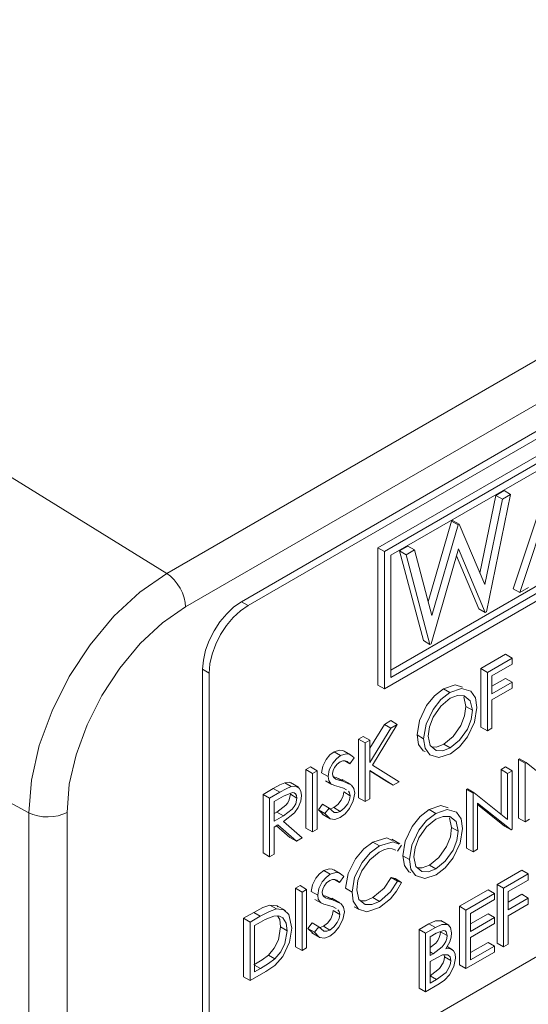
# Model space of a CAD drawing. Extents: x 13 to 426, y 6 to 274.
# Tile 14 of 40: x 185.98 to 188.79, y 95.77 to 101.21. Entities that reach past the tile are written whole.
import ezdxf

# ---------------------------------------------------------------- set-up
doc = ezdxf.new("R2010")
doc.units = 0
doc.header["$MEASUREMENT"] = 0

msp = doc.modelspace()

# ---------------------------------------------------------------- linework, layer by layer
at = {"color": 7, "linetype": 'Continuous', "lineweight": 15}
for p, q in [((186.7948, 98.1506), (201.1632, 106.4453)), ((201.2672, 106.2609), (186.8988, 97.9662)), ((192.1658, 100.8567), (187.2087, 97.995)), ((192.2017, 100.836), (187.2446, 97.9743)), ((186.7948, 98.1506), (182.9342, 100.535)), ((191.4833, 100.3258), (187.963, 98.2936)), ((191.5192, 100.3051), (187.9989, 98.2729)), ((191.4833, 100.2429), (188.0349, 98.2522)), ((187.9989, 97.5138), (191.5192, 99.546)), ((188.0349, 97.6175), (191.4474, 99.5875)), ((188.0349, 97.576), (191.4833, 99.5668)), ((186.0316, 96.8287), (182.0362, 98.9795)), ((188.7111, 98.0666), (188.9458, 98.7737)), ((188.747, 98.0459), (188.9818, 98.753)), ((188.5264, 98.1534), (188.6149, 98.5827)), ((188.6962, 98.5881), (188.5627, 97.9395)), ((188.6149, 98.5827), (188.6603, 98.6089)), ((188.6508, 98.5619), (188.6149, 98.5827)), ((188.6508, 98.5619), (188.6962, 98.5881)), ((188.6962, 98.5881), (188.6603, 98.6089)), ((188.5534, 98.0894), (188.6508, 98.5619)), ((188.2413, 97.9937), (188.3697, 98.4411)), ((188.2615, 97.918), (188.4056, 98.4204)), ((188.3697, 98.4411), (188.3761, 98.4448)), ((188.4056, 98.4204), (188.3697, 98.4411)), ((188.412, 98.4241), (188.3761, 98.4448)), ((188.4056, 98.4204), (188.412, 98.4241)), ((188.412, 98.4241), (188.5534, 98.0894)), ((187.963, 98.2936), (187.963, 97.5346)), ((187.9989, 98.2729), (187.963, 98.2936)), ((188.0828, 98.2755), (188.1287, 98.302)), ((188.1646, 98.2813), (188.1287, 98.302)), ((187.9989, 98.2729), (187.9989, 97.5138)), ((188.0349, 98.2522), (188.0349, 97.576)), ((188.2145, 97.78), (188.0828, 98.2755)), ((188.1187, 98.2548), (188.0828, 98.2755)), ((188.1187, 98.2548), (188.1646, 98.2813)), ((188.2504, 97.7592), (188.1187, 98.2548)), ((188.1646, 98.2813), (188.2615, 97.918)), ((188.4075, 98.287), (188.2568, 97.7629)), ((188.5205, 97.9566), (188.3965, 98.2489)), ((188.5564, 97.9359), (188.4075, 98.287)), ((188.747, 98.0459), (188.7111, 98.0666)), ((188.7955, 98.0739), (188.747, 98.0459)), ((187.2446, 97.9743), (187.2087, 97.995)), ((187.2446, 95.1122), (192.2017, 97.9738)), ((188.5564, 97.9359), (188.5205, 97.9566)), ((188.5627, 97.9395), (188.5564, 97.9359)), ((188.2504, 97.7592), (188.2145, 97.78)), ((188.2568, 97.7629), (188.2504, 97.7592)), ((188.5321, 97.6254), (188.6687, 97.7043)), ((188.7046, 97.6835), (188.6687, 97.7043)), ((188.568, 97.6047), (188.7046, 97.6835)), ((188.7046, 97.6503), (188.5932, 97.586)), ((188.7046, 97.6835), (188.7046, 97.6503)), ((187.0291, 97.601), (186.9931, 97.6217)), ((186.9931, 97.6217), (186.9931, 95.2574)), ((187.0291, 97.601), (187.0291, 95.2366)), ((188.5321, 97.3016), (188.5321, 97.6254)), ((188.568, 97.6047), (188.5321, 97.6254)), ((188.568, 97.2808), (188.568, 97.6047)), ((188.5932, 97.586), (188.5932, 97.4863)), ((187.9989, 97.5138), (187.963, 97.5346)), ((188.5932, 97.5278), (188.6687, 97.5714)), ((188.5932, 97.4863), (188.7046, 97.5507)), ((188.7046, 97.5507), (188.6687, 97.5714)), ((188.7046, 97.5507), (188.7046, 97.5175)), ((188.3612, 97.4936), (188.3253, 97.5144)), ((188.7046, 97.5175), (188.5932, 97.4531)), ((188.4494, 97.4159), (188.4379, 97.4687)), ((188.5932, 97.4531), (188.5932, 97.2954)), ((188.4853, 97.3952), (188.4494, 97.4159)), ((187.9172, 97.185), (187.9982, 97.3172)), ((188.07, 97.3172), (187.9322, 97.0923)), ((187.9982, 97.3172), (188.0341, 97.3379)), ((188.0341, 97.2965), (187.9982, 97.3172)), ((188.07, 97.3172), (188.0341, 97.3379)), ((188.0341, 97.2965), (188.07, 97.3172)), ((187.9172, 97.1057), (188.0341, 97.2965)), ((188.2156, 97.2379), (188.1797, 97.2586)), ((188.568, 97.2808), (188.5321, 97.3016)), ((188.5932, 97.2954), (188.568, 97.2808)), ((187.8561, 97.2352), (187.8813, 97.2497)), ((187.8561, 96.9113), (187.8561, 97.2352)), ((187.892, 97.2145), (187.8561, 97.2352)), ((187.9172, 97.229), (187.8813, 97.2497)), ((187.892, 97.2145), (187.9172, 97.229)), ((187.892, 96.8906), (187.892, 97.2145)), ((187.9172, 97.229), (187.9172, 97.1057)), ((188.3625, 97.1871), (188.3266, 97.2078)), ((187.7562, 97.1443), (187.7203, 97.1651)), ((187.8117, 97.1483), (187.7757, 97.169)), ((187.8082, 97.0996), (187.7799, 97.116)), ((187.8309, 97.1327), (187.8082, 97.0996)), ((188.7406, 97.1231), (188.7459, 97.1261)), ((188.7406, 96.7992), (188.7406, 97.1231)), ((188.7765, 97.1024), (188.7406, 97.1231)), ((188.7818, 97.1054), (188.7459, 97.1261)), ((188.7765, 97.1024), (188.7818, 97.1054)), ((188.7765, 96.7785), (188.7765, 97.1024)), ((188.7818, 97.1054), (188.9671, 96.9575)), ((187.5649, 97.0671), (187.5901, 97.0816)), ((187.5649, 96.7432), (187.5649, 97.0671)), ((187.6008, 97.0463), (187.5649, 97.0671)), ((187.626, 97.0609), (187.5901, 97.0816)), ((187.6008, 97.0463), (187.626, 97.0609)), ((187.6008, 96.7225), (187.6008, 97.0463)), ((187.626, 97.0609), (187.626, 96.737)), ((187.6871, 97.0289), (187.6512, 97.0496)), ((188.0473, 96.9802), (187.9172, 97.0614)), ((187.9172, 97.0614), (187.9172, 96.9051)), ((188.0113, 97.001), (187.9172, 97.0597)), ((187.9322, 97.0923), (188.0808, 96.9996)), ((188.6435, 97.067), (188.6687, 97.0816)), ((188.6435, 96.8201), (188.6435, 97.067)), ((188.6794, 97.0463), (188.6435, 97.067)), ((188.7046, 97.0608), (188.6687, 97.0816)), ((188.6794, 97.0463), (188.7046, 97.0608)), ((188.6794, 96.7914), (188.6794, 97.0463)), ((188.7046, 97.0608), (188.7046, 96.737)), ((187.4832, 96.974), (187.4473, 96.9947)), ((187.5238, 96.9697), (187.4789, 96.9956)), ((187.672, 97.0057), (187.708, 96.985)), ((187.7162, 97.0279), (187.7325, 97.0238)), ((187.7325, 97.0238), (187.7688, 97.0074)), ((187.7685, 97.0031), (187.7325, 97.0238)), ((187.8104, 96.9865), (187.7655, 97.0124)), ((188.0473, 96.9802), (188.0113, 97.001)), ((188.0808, 96.9996), (188.0473, 96.9802)), ((187.3276, 96.9301), (187.3837, 96.9625)), ((187.3635, 96.9093), (187.4196, 96.9417)), ((187.4196, 96.9417), (187.3837, 96.9625)), ((187.8093, 96.9227), (187.7734, 96.9434)), ((188.453, 96.957), (188.4582, 96.9601)), ((188.453, 96.6332), (188.453, 96.957)), ((188.4889, 96.9363), (188.453, 96.957)), ((188.4942, 96.9394), (188.4582, 96.9601)), ((188.4889, 96.9363), (188.4942, 96.9394)), ((188.4889, 96.6125), (188.4889, 96.9363)), ((188.4942, 96.9394), (188.6794, 96.7914)), ((187.3276, 96.6062), (187.3276, 96.9301)), ((187.3635, 96.9093), (187.3276, 96.9301)), ((187.3635, 96.5855), (187.3635, 96.9093)), ((187.4413, 96.921), (187.3887, 96.8907)), ((187.3887, 96.8907), (187.3887, 96.7827)), ((187.5145, 96.91), (187.4786, 96.9307)), ((187.892, 96.8906), (187.8561, 96.9113)), ((187.9172, 96.9051), (187.892, 96.8906)), ((188.6989, 96.7337), (188.5141, 96.8813)), ((188.5141, 96.8813), (188.5141, 96.627)), ((186.0316, 95.3769), (186.0316, 96.8287)), ((186.2433, 96.8308), (186.2433, 95.379)), ((187.3887, 96.8239), (187.4041, 96.8326)), ((187.44, 96.8119), (187.4041, 96.8326)), ((187.6332, 96.8451), (187.6569, 96.8752)), ((187.6595, 96.8188), (187.6332, 96.8451)), ((187.6691, 96.8244), (187.6332, 96.8451)), ((187.6928, 96.8545), (187.6569, 96.8752)), ((187.6691, 96.8244), (187.6928, 96.8545)), ((187.7544, 96.8361), (187.7185, 96.8568)), ((188.2821, 96.8253), (188.2462, 96.846)), ((188.663, 96.7544), (188.5141, 96.8733)), ((187.3887, 96.7827), (187.44, 96.8119)), ((187.4403, 96.7793), (187.5433, 96.6893)), ((187.6545, 96.8205), (187.6994, 96.7946)), ((188.3703, 96.7476), (188.3588, 96.8003)), ((188.7765, 96.7785), (188.7406, 96.7992)), ((188.8017, 96.793), (188.7765, 96.7785)), ((187.4091, 96.7613), (187.3887, 96.7495)), ((187.3887, 96.7495), (187.3887, 96.6)), ((187.4762, 96.692), (187.4018, 96.7571)), ((187.5122, 96.6713), (187.4091, 96.7613)), ((187.6008, 96.7225), (187.5649, 96.7432)), ((187.626, 96.737), (187.6008, 96.7225)), ((188.4062, 96.7268), (188.3703, 96.7476)), ((188.6989, 96.7337), (188.663, 96.7544)), ((188.7046, 96.737), (188.6989, 96.7337)), ((187.5122, 96.6713), (187.4762, 96.692)), ((187.5433, 96.6893), (187.5122, 96.6713)), ((187.971, 96.6457), (187.9351, 96.6664)), ((188.0843, 96.6567), (188.0394, 96.6826)), ((187.3635, 96.5855), (187.3276, 96.6062)), ((188.0934, 96.6486), (188.0714, 96.6164)), ((188.4889, 96.6125), (188.453, 96.6332)), ((188.5141, 96.627), (188.4889, 96.6125)), ((187.3887, 96.6), (187.3635, 96.5855)), ((188.1365, 96.5695), (188.1006, 96.5903)), ((187.6987, 96.4884), (187.6628, 96.5092)), ((187.7541, 96.4923), (187.7182, 96.5131)), ((188.2834, 96.5187), (188.2475, 96.5395)), ((188.622, 96.4319), (188.7586, 96.5108)), ((188.7945, 96.49), (188.7586, 96.5108)), ((187.7506, 96.4437), (187.7223, 96.46)), ((187.7734, 96.4767), (187.7506, 96.4437)), ((188.0354, 96.471), (188.0575, 96.4645)), ((188.0714, 96.4503), (188.0354, 96.471)), ((188.0934, 96.4438), (188.0575, 96.4645)), ((188.0714, 96.4503), (188.0934, 96.4438)), ((188.6579, 96.4112), (188.7945, 96.49)), ((188.7945, 96.4568), (188.683, 96.3925)), ((188.7945, 96.49), (188.7945, 96.4568)), ((187.5074, 96.4112), (187.5325, 96.4257)), ((187.5074, 96.0873), (187.5074, 96.4112)), ((187.5433, 96.3904), (187.5074, 96.4112)), ((187.5685, 96.4049), (187.5325, 96.4257)), ((187.5433, 96.3904), (187.5685, 96.4049)), ((187.5433, 96.0666), (187.5433, 96.3904)), ((187.5685, 96.4049), (187.5685, 96.0811)), ((187.6296, 96.373), (187.5937, 96.3937)), ((187.8201, 96.3902), (187.7842, 96.4109)), ((188.4134, 96.3115), (188.5716, 96.4028)), ((188.6075, 96.3821), (188.5716, 96.4028)), ((188.622, 96.108), (188.622, 96.4319)), ((188.6579, 96.4112), (188.622, 96.4319)), ((188.6579, 96.0873), (188.6579, 96.4112)), ((188.683, 96.3925), (188.683, 96.2928)), ((187.6145, 96.3498), (187.6504, 96.329)), ((187.6587, 96.372), (187.675, 96.3679)), ((187.675, 96.3679), (187.7112, 96.3515)), ((187.7109, 96.3472), (187.675, 96.3679)), ((187.7529, 96.3305), (187.708, 96.3565)), ((187.9712, 96.3385), (187.9353, 96.3592)), ((188.4493, 96.2908), (188.6075, 96.3821)), ((188.6075, 96.3489), (188.4745, 96.2721)), ((188.6075, 96.3821), (188.6075, 96.3489)), ((188.683, 96.3343), (188.7586, 96.3779)), ((188.683, 96.2928), (188.7945, 96.3572)), ((188.7945, 96.3572), (188.7586, 96.3779)), ((188.7945, 96.3572), (188.7945, 96.3239)), ((187.4013, 96.2968), (187.3653, 96.3175)), ((187.4512, 96.2874), (187.4063, 96.3133)), ((187.7518, 96.2668), (187.7159, 96.2875)), ((187.8557, 96.2953), (187.8316, 96.3092)), ((188.4134, 95.9877), (188.4134, 96.3115)), ((188.4493, 96.2908), (188.4134, 96.3115)), ((188.4493, 95.9669), (188.4493, 96.2908)), ((188.7945, 96.3239), (188.683, 96.2596)), ((187.2197, 96.2451), (187.2764, 96.2778)), ((187.2197, 95.9213), (187.2197, 96.2451)), ((187.2557, 96.2244), (187.2197, 96.2451)), ((187.2557, 96.2244), (187.3123, 96.2571)), ((187.2557, 95.9005), (187.2557, 96.2244)), ((187.3123, 96.2571), (187.2764, 96.2778)), ((188.3549, 96.2073), (188.31, 96.2332)), ((188.4745, 96.2721), (188.4745, 96.1724)), ((188.4745, 96.2139), (188.5716, 96.27)), ((188.4745, 96.1724), (188.6075, 96.2492)), ((188.6075, 96.2492), (188.5716, 96.27)), ((188.6075, 96.2492), (188.6075, 96.216)), ((188.683, 96.2596), (188.683, 96.1018)), ((187.3005, 96.2171), (187.2808, 96.2057)), ((187.2808, 96.2057), (187.2808, 95.9483)), ((187.4606, 96.1767), (187.4247, 96.1975)), ((187.5757, 96.1892), (187.5994, 96.2193)), ((187.602, 96.1628), (187.5757, 96.1892)), ((187.6116, 96.1685), (187.5757, 96.1892)), ((187.6353, 96.1986), (187.5994, 96.2193)), ((187.6116, 96.1685), (187.6353, 96.1986)), ((187.6969, 96.1802), (187.661, 96.2009)), ((188.1905, 96.1828), (188.2452, 96.2144)), ((188.1905, 95.859), (188.1905, 96.1828)), ((188.2264, 96.1621), (188.1905, 96.1828)), ((188.2264, 96.1621), (188.2811, 96.1937)), ((188.2811, 96.1937), (188.2452, 96.2144)), ((188.3451, 96.1497), (188.3091, 96.1705)), ((188.6075, 96.216), (188.4745, 96.1392)), ((187.597, 96.1646), (187.6419, 96.1387)), ((188.2264, 95.8382), (188.2264, 96.1621)), ((188.2857, 96.1631), (188.2516, 96.1434)), ((188.2516, 96.1434), (188.2516, 96.0396)), ((188.4745, 96.1392), (188.4745, 96.0147)), ((187.5433, 96.0666), (187.5074, 96.0873)), ((187.5685, 96.0811), (187.5433, 96.0666)), ((188.3757, 96.0713), (188.3448, 96.0892)), ((188.4745, 96.0561), (188.5716, 96.1122)), ((188.4745, 96.0147), (188.6075, 96.0915)), ((188.6075, 96.0915), (188.5716, 96.1122)), ((188.6075, 96.0915), (188.6075, 96.0582)), ((188.6579, 96.0873), (188.622, 96.108)), ((188.683, 96.1018), (188.6579, 96.0873)), ((187.3932, 96.0214), (187.3573, 96.0421)), ((188.2685, 96.0494), (188.2516, 96.0591)), ((188.2516, 96.0396), (188.2685, 96.0494)), ((188.2683, 96.016), (188.2516, 96.0064)), ((188.2516, 96.0064), (188.2516, 95.886)), ((188.3307, 96.0318), (188.3284, 96.0426)), ((188.3666, 96.0111), (188.3307, 96.0318)), ((188.6075, 96.0582), (188.4493, 95.9669)), ((187.313, 95.9669), (187.2808, 95.9854)), ((187.2808, 95.9483), (187.313, 95.9669)), ((188.4493, 95.9669), (188.4134, 95.9877)), ((187.2557, 95.9005), (187.2197, 95.9213)), ((187.3426, 95.9507), (187.2557, 95.9005)), ((188.2874, 95.9067), (188.2516, 95.9274)), ((188.2516, 95.886), (188.2874, 95.9067)), ((188.2264, 95.8382), (188.1905, 95.859)), ((188.3023, 95.882), (188.2264, 95.8382))]:
    msp.add_line(p, q, dxfattribs=at)
at = {"color": 7, "linetype": 'Continuous', "lineweight": 15, "flags": 128}
for points in [[(186.0316, 96.8287), (186.0463, 97.0091), (186.0897, 97.1995), (186.1602, 97.3926), (186.2551, 97.5809), (186.3708, 97.7573), (186.5027, 97.9149), (186.6459, 98.0477), (186.7948, 98.1506)], [(186.7948, 98.1506), (186.8153, 98.1357), (186.8349, 98.1168), (186.8528, 98.0947), (186.8686, 98.0701), (186.8814, 98.044), (186.891, 98.0173), (186.8968, 97.9911), (186.8988, 97.9662)], [(186.8988, 97.9662), (186.7709, 97.8778), (186.6479, 97.7638), (186.5346, 97.6284), (186.4353, 97.4769), (186.3538, 97.3151), (186.2932, 97.1493), (186.2559, 96.9858), (186.2433, 96.8308)], [(187.2087, 97.995), (187.1666, 97.966), (187.1262, 97.9285), (187.0889, 97.884), (187.0563, 97.8342), (187.0295, 97.781), (187.0096, 97.7265), (186.9973, 97.6727), (186.9931, 97.6217)], [(187.2446, 97.9743), (187.2025, 97.9453), (187.1621, 97.9078), (187.1249, 97.8632), (187.0922, 97.8134), (187.0654, 97.7603), (187.0455, 97.7057), (187.0332, 97.652), (187.0291, 97.601)], [(188.3253, 97.5144), (188.3891, 97.5363), (188.4306, 97.5236)], [(188.1797, 97.2586), (188.1931, 97.339), (188.2316, 97.4207), (188.2754, 97.4755), (188.3253, 97.5144)], [(188.2156, 97.2379), (188.229, 97.3183), (188.2675, 97.4), (188.3113, 97.4547), (188.3612, 97.4936)], [(188.3612, 97.4936), (188.425, 97.5155), (188.4767, 97.4998), (188.5023, 97.4634), (188.5105, 97.4097)], [(188.4853, 97.3952), (188.4738, 97.448), (188.4402, 97.4755), (188.4035, 97.4769), (188.3625, 97.4611)], [(188.3625, 97.4611), (188.311, 97.4183), (188.2686, 97.3574), (188.2477, 97.3039), (188.2408, 97.2526)], [(188.3266, 97.2078), (188.3785, 97.25), (188.4214, 97.3107), (188.4424, 97.3644), (188.4494, 97.4159)], [(188.3625, 97.1871), (188.4144, 97.2293), (188.4573, 97.2899), (188.4784, 97.3437), (188.4853, 97.3952)], [(188.5105, 97.4097), (188.4971, 97.3292), (188.4576, 97.2475), (188.4136, 97.1929), (188.3635, 97.1545)], [(188.2234, 97.1668), (188.2136, 97.1699), (188.188, 97.2057), (188.1797, 97.2586)], [(188.3635, 97.1545), (188.3005, 97.1333), (188.2495, 97.1491), (188.224, 97.185), (188.2156, 97.2379)], [(188.2408, 97.2526), (188.2522, 97.2003), (188.2855, 97.1729), (188.3217, 97.1709), (188.3625, 97.1871)], [(188.2611, 97.193), (188.2858, 97.1916), (188.3266, 97.2078)], [(187.6512, 97.0496), (187.6577, 97.0866), (187.6765, 97.1236), (187.6973, 97.1478), (187.7203, 97.1651)], [(187.7203, 97.1651), (187.7508, 97.1752), (187.768, 97.1727), (187.7754, 97.1685)], [(187.7562, 97.1443), (187.7867, 97.1544), (187.8039, 97.152), (187.8183, 97.1438), (187.8309, 97.1327)], [(187.6871, 97.0289), (187.6936, 97.0658), (187.7125, 97.1028), (187.7332, 97.127), (187.7562, 97.1443)], [(187.7534, 97.1095), (187.7367, 97.0968), (187.7224, 97.0782), (187.7148, 97.0613), (187.7123, 97.0448)], [(187.8082, 97.0996), (187.7931, 97.1112), (187.7817, 97.116), (187.7682, 97.1156), (187.7534, 97.1095)], [(187.7123, 97.0448), (187.7139, 97.0323), (187.7188, 97.0228), (187.7308, 97.0136)], [(187.3837, 96.9625), (187.4194, 96.9822), (187.4473, 96.9947)], [(187.4473, 96.9947), (187.4726, 96.997), (187.4825, 96.9914)], [(187.7028, 96.9886), (187.6903, 97.0076), (187.6871, 97.0289)], [(187.7487, 96.9711), (187.722, 96.9789), (187.7028, 96.9886)], [(187.7308, 97.0136), (187.7516, 97.0073), (187.7685, 97.0031)], [(187.7685, 97.0031), (187.8169, 96.9811), (187.8296, 96.9628), (187.8345, 96.9367)], [(187.4196, 96.9417), (187.4553, 96.9615), (187.4832, 96.974)], [(187.5145, 96.91), (187.5128, 96.923), (187.5077, 96.9328), (187.4997, 96.9391), (187.4896, 96.9411), (187.4413, 96.921)], [(187.4832, 96.974), (187.5085, 96.9763), (187.528, 96.9652), (187.537, 96.9477), (187.5397, 96.9244)], [(187.7185, 96.8568), (187.7406, 96.8741), (187.7598, 96.8988), (187.7698, 96.9214), (187.7734, 96.9434)], [(187.7884, 96.9549), (187.7725, 96.964), (187.7487, 96.9711)], [(187.8345, 96.9367), (187.8266, 96.894), (187.8046, 96.8512), (187.7809, 96.8229), (187.7544, 96.8029)], [(187.8093, 96.9227), (187.8059, 96.9394), (187.7993, 96.9486)], [(187.4041, 96.8326), (187.4533, 96.8696), (187.4638, 96.8836), (187.4718, 96.8993), (187.4786, 96.9307)], [(187.44, 96.8119), (187.4892, 96.8489), (187.4997, 96.8628), (187.5078, 96.8786), (187.5145, 96.91)], [(187.5397, 96.9244), (187.5355, 96.8919), (187.5223, 96.8579), (187.5013, 96.8273), (187.4403, 96.7793)], [(187.7544, 96.8361), (187.7766, 96.8534), (187.7957, 96.878), (187.8057, 96.9006), (187.8093, 96.9227)], [(186.0316, 96.8287), (186.0548, 96.8184), (186.0809, 96.8109), (186.1091, 96.8064), (186.1382, 96.8051), (186.1672, 96.807), (186.1951, 96.812), (186.2207, 96.8201), (186.2433, 96.8308)], [(187.7544, 96.8029), (187.724, 96.7917), (187.6978, 96.7956), (187.6691, 96.8244)], [(187.6928, 96.8545), (187.7214, 96.8306), (187.7369, 96.8296), (187.7544, 96.8361)], [(187.6976, 96.8505), (187.701, 96.8503), (187.7185, 96.8568)], [(188.1006, 96.5903), (188.114, 96.6707), (188.1525, 96.7524), (188.1963, 96.8071), (188.2462, 96.846)], [(188.1365, 96.5695), (188.1499, 96.6499), (188.1884, 96.7316), (188.2322, 96.7864), (188.2821, 96.8253)], [(188.2462, 96.846), (188.31, 96.8679), (188.3515, 96.8553)], [(188.2821, 96.8253), (188.3459, 96.8472), (188.3976, 96.8314), (188.4232, 96.795), (188.4314, 96.7413)], [(188.2834, 96.7928), (188.2319, 96.7499), (188.1895, 96.6891), (188.1686, 96.6355), (188.1617, 96.5842)], [(188.4062, 96.7268), (188.3947, 96.7796), (188.3611, 96.8071), (188.3244, 96.8085), (188.2834, 96.7928)], [(188.2475, 96.5395), (188.2994, 96.5817), (188.3423, 96.6423), (188.3633, 96.696), (188.3703, 96.7476)], [(188.2834, 96.5187), (188.3353, 96.5609), (188.3782, 96.6216), (188.3993, 96.6753), (188.4062, 96.7268)], [(188.4314, 96.7413), (188.418, 96.6608), (188.3785, 96.5792), (188.3345, 96.5245), (188.2844, 96.4861)], [(187.7842, 96.4109), (187.7981, 96.4924), (187.8391, 96.5744), (187.8843, 96.6284), (187.9351, 96.6664)], [(187.9351, 96.6664), (188.0111, 96.6892), (188.0418, 96.676)], [(187.971, 96.6457), (188.047, 96.6685), (188.0777, 96.6553)], [(187.8201, 96.3902), (187.834, 96.4716), (187.875, 96.5537), (187.9202, 96.6077), (187.971, 96.6457)], [(187.9695, 96.6115), (187.9172, 96.5691), (187.8738, 96.5084), (187.8523, 96.4544), (187.8453, 96.4025)], [(188.0613, 96.6211), (188.0422, 96.63), (188.0195, 96.6302), (187.9949, 96.6238), (187.9695, 96.6115)], [(188.1443, 96.4985), (188.1345, 96.5015), (188.1089, 96.5373), (188.1006, 96.5903)], [(188.2844, 96.4861), (188.2214, 96.4649), (188.1704, 96.4808), (188.1449, 96.5166), (188.1365, 96.5695)], [(188.1617, 96.5842), (188.1731, 96.5319), (188.2064, 96.5045), (188.2426, 96.5025), (188.2834, 96.5187)], [(187.5937, 96.3937), (187.6001, 96.4307), (187.619, 96.4677), (187.6397, 96.4918), (187.6628, 96.5092)], [(187.6628, 96.5092), (187.6933, 96.5193), (187.7104, 96.5168), (187.7179, 96.5126)], [(187.6987, 96.4884), (187.7292, 96.4985), (187.7464, 96.496), (187.7608, 96.4879), (187.7734, 96.4767)], [(188.182, 96.5246), (188.2067, 96.5233), (188.2475, 96.5395)], [(187.6296, 96.373), (187.6361, 96.4099), (187.6549, 96.4469), (187.6757, 96.4711), (187.6987, 96.4884)], [(187.6959, 96.4536), (187.6792, 96.4409), (187.6649, 96.4223), (187.6573, 96.4054), (187.6547, 96.3889)], [(187.7506, 96.4437), (187.7356, 96.4553), (187.7242, 96.4601), (187.7107, 96.4597), (187.6959, 96.4536)], [(187.9353, 96.3592), (187.9968, 96.4121), (188.0354, 96.471)], [(187.9712, 96.3385), (188.0327, 96.3913), (188.0714, 96.4503)], [(188.0934, 96.4438), (188.0659, 96.3955), (188.0319, 96.3532), (187.9714, 96.3054)], [(187.6547, 96.3889), (187.6564, 96.3764), (187.6612, 96.3669), (187.6732, 96.3577)], [(187.8557, 96.2953), (187.8267, 96.3396), (187.8201, 96.3902)], [(187.8453, 96.4025), (187.8569, 96.3488), (187.8915, 96.3214), (187.9292, 96.321), (187.9712, 96.3385)], [(187.6453, 96.3327), (187.6328, 96.3516), (187.6296, 96.373)], [(187.6912, 96.3152), (187.6644, 96.323), (187.6453, 96.3327)], [(187.6732, 96.3577), (187.6941, 96.3513), (187.7109, 96.3472)], [(187.7109, 96.3472), (187.7594, 96.3252), (187.7721, 96.3069), (187.777, 96.2808)], [(187.8655, 96.342), (187.8933, 96.3418), (187.9353, 96.3592)], [(187.2764, 96.2778), (187.3267, 96.3042), (187.3653, 96.3175)], [(187.3123, 96.2571), (187.3626, 96.2835), (187.4013, 96.2968)], [(187.3653, 96.3175), (187.4059, 96.3133), (187.4099, 96.3094)], [(187.4013, 96.2968), (187.4418, 96.2926), (187.4701, 96.2655), (187.4858, 96.1912)], [(187.661, 96.2009), (187.6831, 96.2182), (187.7022, 96.2429), (187.7123, 96.2654), (187.7159, 96.2875)], [(187.7309, 96.2989), (187.7149, 96.308), (187.6912, 96.3152)], [(187.777, 96.2808), (187.7691, 96.2381), (187.747, 96.1953), (187.7234, 96.167), (187.6969, 96.1469)], [(187.7518, 96.2668), (187.7484, 96.2835), (187.7418, 96.2927)], [(187.9714, 96.3054), (187.9007, 96.2814), (187.8557, 96.2953)], [(187.3867, 96.2577), (187.3387, 96.2379), (187.3005, 96.2171)], [(187.4606, 96.1767), (187.4552, 96.2184), (187.4372, 96.248), (187.4147, 96.259), (187.3867, 96.2577)], [(187.4247, 96.1975), (187.4193, 96.2391), (187.4074, 96.2587)], [(187.6969, 96.1802), (187.719, 96.1975), (187.7382, 96.2221), (187.7482, 96.2447), (187.7518, 96.2668)], [(188.2452, 96.2144), (188.2809, 96.2313), (188.3128, 96.2315), (188.3141, 96.2301)], [(187.4858, 96.1912), (187.4741, 96.1133), (187.4367, 96.0338), (187.3919, 95.9845), (187.3426, 95.9507)], [(187.3573, 96.0421), (187.3892, 96.0805), (187.412, 96.1262), (187.4247, 96.1975)], [(187.3932, 96.0214), (187.4251, 96.0597), (187.448, 96.1055), (187.4606, 96.1767)], [(187.6353, 96.1986), (187.6639, 96.1747), (187.6794, 96.1736), (187.6969, 96.1802)], [(187.64, 96.1946), (187.6435, 96.1944), (187.661, 96.2009)], [(188.2516, 96.0844), (188.2829, 96.108), (188.2935, 96.1223), (188.3019, 96.1383), (188.3073, 96.1548), (188.3091, 96.1705)], [(188.2811, 96.1937), (188.3169, 96.2106), (188.3487, 96.2108), (188.3648, 96.1935), (188.3702, 96.1649)], [(188.3451, 96.1497), (188.3402, 96.1697), (188.3339, 96.1752), (188.3256, 96.1773), (188.2857, 96.1631)], [(187.6969, 96.1469), (187.6665, 96.1358), (187.6403, 96.1397), (187.6116, 96.1685)], [(188.2685, 96.0494), (188.3188, 96.0872), (188.3295, 96.1016), (188.3378, 96.1176), (188.3433, 96.1341), (188.3451, 96.1497)], [(188.3702, 96.1649), (188.3677, 96.1407), (188.36, 96.1151), (188.3378, 96.0772)], [(188.3378, 96.0772), (188.362, 96.0775), (188.3806, 96.0658), (188.3891, 96.0483), (188.3918, 96.0256)], [(187.2771, 95.9876), (187.3223, 96.0154), (187.3573, 96.0421)], [(187.313, 95.9669), (187.3582, 95.9946), (187.3932, 96.0214)], [(188.2515, 95.9274), (188.3035, 95.9669), (188.323, 95.9985), (188.3288, 96.0156), (188.3307, 96.0318)], [(188.3207, 96.0425), (188.2914, 96.0289), (188.2683, 96.016)], [(188.2874, 95.9067), (188.3394, 95.9462), (188.3589, 95.9778), (188.3647, 95.9949), (188.3666, 96.0111)], [(188.3918, 96.0256), (188.3831, 95.9788), (188.3583, 95.9324), (188.3315, 95.9029), (188.3023, 95.882)], [(188.3666, 96.0111), (188.3623, 96.0317), (188.3497, 96.0431), (188.3207, 96.0425)]]:
    msp.add_lwpolyline(points, dxfattribs=at)

doc.saveas('drawing.dxf')
